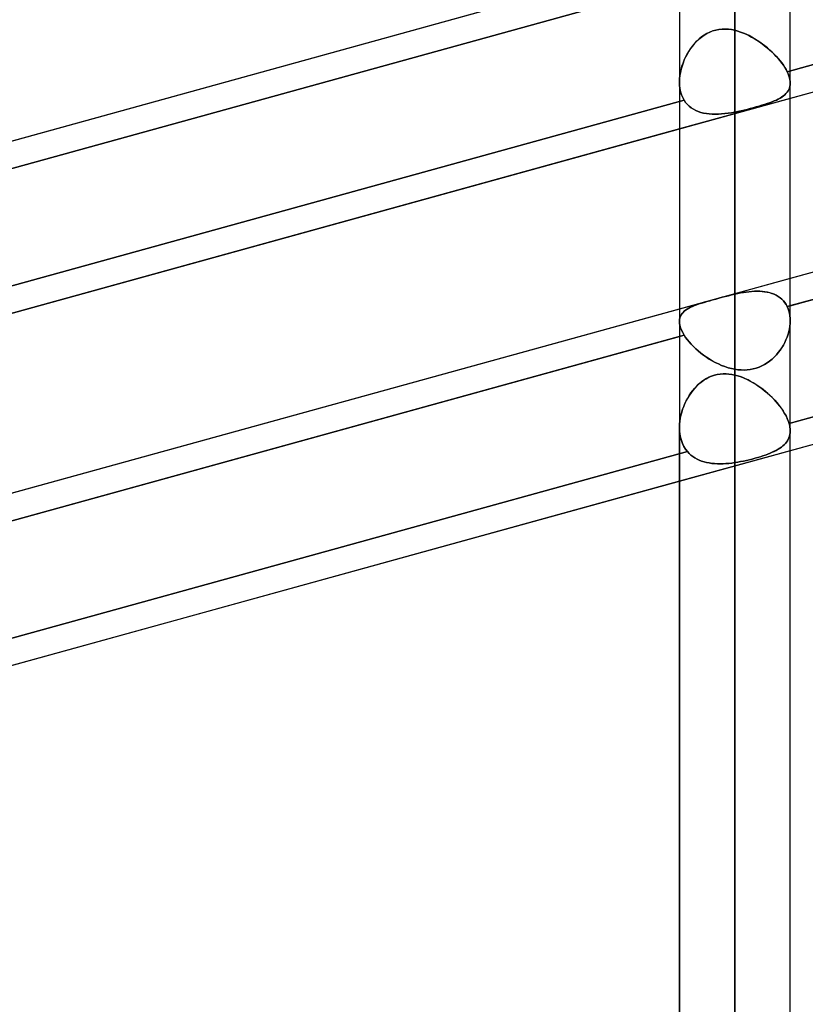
# Model space of a CAD drawing. Header units: millimetres. Extents: x -132 to 52, y -156 to 156.
# Tile 29 of 79: x -57 to -50, y -41 to -32. Entities that reach past the tile are written whole.
import ezdxf

# ---------------------------------------------------------------- set-up
doc = ezdxf.new("R2010")
doc.units = ezdxf.units.MM
doc.layers.add('MAIN-1', color=7, linetype='Continuous')

msp = doc.modelspace()

# ---------------------------------------------------------------- linework, layer by layer
at = {"layer": 'MAIN-1'}
for p, q in [((-50.45, 0), (-50.45, -71.8803)), ((-50.45, 0), (-50.45, -72.5465)), ((-50.95, 0), (-50.95, -72.1045)), ((-50.95, 0), (-50.95, -72.1045)), ((-50.45, -72.5465), (-50.45, 0)), ((-50.45, -71.8803), (-50.45, 0)), ((-49.95, -72.1188), (-49.95, 0)), ((-49.95, -72.1188), (-49.95, 0)), ((-24.6503, -26.1434), (-62.7012, -36.6536)), ((-25.3988, -27.976), (-63.4497, -38.4861)), ((-24.6503, -29.3254), (-62.7012, -39.8356)), ((-38.1064, -29.6124), (-49.9768, -32.8912)), ((-49.9768, -32.8912), (-38.1064, -29.6124)), ((-38.15, -29.8722), (-49.95, -33.1315)), ((-38.15, -31.498), (-49.95, -34.7573)), ((-38.1064, -31.7337), (-49.9768, -35.0125)), ((-49.95, -35.0051), (-38.15, -31.7458)), ((-50.7695, -31.8017), (-63.2994, -35.2626)), ((-50.95, -31.8516), (-62.75, -35.1109)), ((-50.8772, -32.0792), (-62.7614, -35.3618)), ((-62.75, -35.3587), (-50.95, -32.0993)), ((-50.7272, -32.56), (-50.7024, -32.5452)), ((-50.7014, -32.5446), (-50.7261, -32.5593)), ((-50.7024, -32.5452), (-50.6767, -32.5325)), ((-50.6757, -32.532), (-50.7014, -32.5446)), ((-50.6767, -32.5325), (-50.65, -32.522)), ((-50.6491, -32.5217), (-50.6757, -32.532)), ((-50.65, -32.522), (-50.6223, -32.5139)), ((-50.6215, -32.5137), (-50.6491, -32.5217)), ((-50.6223, -32.5139), (-50.5938, -32.5084)), ((-50.5931, -32.5083), (-50.6215, -32.5137)), ((-50.5938, -32.5084), (-50.5652, -32.5053)), ((-50.5646, -32.5053), (-50.5931, -32.5083)), ((-50.5652, -32.5053), (-50.5364, -32.5048)), ((-50.536, -32.5048), (-50.5646, -32.5053)), ((-50.5364, -32.5048), (-50.5076, -32.5065)), ((-50.5073, -32.5065), (-50.536, -32.5048)), ((-50.5076, -32.5065), (-50.4787, -32.5104)), ((-50.4787, -32.5104), (-50.5073, -32.5065)), ((-50.45, -32.5163), (-50.4787, -32.5104)), ((-50.4787, -32.5104), (-50.45, -32.5163)), ((-50.45, -34.8996), (-50.45, -32.5163)), ((-50.45, -32.5163), (-50.45, -34.8996)), ((-50.45, -32.5163), (-50.424, -32.5233)), ((-50.4242, -32.5233), (-50.45, -32.5163)), ((-50.3984, -32.5316), (-50.4242, -32.5233)), ((-50.424, -32.5233), (-50.3983, -32.5317)), ((-50.3728, -32.5414), (-50.3984, -32.5316)), ((-50.3983, -32.5317), (-50.3728, -32.5414)), ((-50.3728, -32.5414), (-50.3478, -32.5522)), ((-50.3473, -32.5524), (-50.3728, -32.5414)), ((-50.8332, -32.6598), (-50.8146, -32.6372)), ((-50.8133, -32.6358), (-50.8319, -32.6582)), ((-50.8146, -32.6372), (-50.7946, -32.6157)), ((-50.7934, -32.6145), (-50.8133, -32.6358)), ((-50.7946, -32.6157), (-50.7734, -32.5955)), ((-50.7723, -32.5946), (-50.7934, -32.6145)), ((-50.7734, -32.5955), (-50.7509, -32.5769)), ((-50.7498, -32.5761), (-50.7723, -32.5946)), ((-50.7509, -32.5769), (-50.7272, -32.56)), ((-50.7261, -32.5593), (-50.7498, -32.5761)), ((-50.3478, -32.5522), (-50.3231, -32.564)), ((-50.3219, -32.5646), (-50.3473, -32.5524)), ((-50.3231, -32.564), (-50.2987, -32.5769)), ((-50.2969, -32.5779), (-50.3219, -32.5646)), ((-50.2987, -32.5769), (-50.2745, -32.5908)), ((-50.2721, -32.5923), (-50.2969, -32.5779)), ((-50.2745, -32.5908), (-50.2506, -32.6057)), ((-50.2478, -32.6075), (-50.2721, -32.5923)), ((-50.2506, -32.6057), (-50.2269, -32.6214)), ((-50.2239, -32.6236), (-50.2478, -32.6075)), ((-50.2269, -32.6214), (-50.2037, -32.638)), ((-50.2005, -32.6404), (-50.2239, -32.6236)), ((-50.2037, -32.638), (-50.1809, -32.6554)), ((-50.8811, -32.7329), (-50.8664, -32.7078)), ((-50.8651, -32.7058), (-50.8801, -32.7311)), ((-50.8664, -32.7078), (-50.8505, -32.6834)), ((-50.8491, -32.6814), (-50.8651, -32.7058)), ((-50.8505, -32.6834), (-50.8332, -32.6598)), ((-50.8319, -32.6582), (-50.8491, -32.6814)), ((-50.1778, -32.6578), (-50.2005, -32.6404)), ((-50.1809, -32.6554), (-50.1586, -32.6735)), ((-50.1557, -32.6759), (-50.1778, -32.6578)), ((-50.1586, -32.6735), (-50.1369, -32.6922)), ((-50.1343, -32.6945), (-50.1557, -32.6759)), ((-50.1369, -32.6922), (-50.1159, -32.7114)), ((-50.1137, -32.7135), (-50.1343, -32.6945)), ((-50.1159, -32.7114), (-50.0959, -32.7309)), ((-50.094, -32.7329), (-50.1137, -32.7135)), ((-50.927, -32.8408), (-50.9176, -32.813)), ((-50.9172, -32.8119), (-50.9267, -32.84)), ((-50.9176, -32.813), (-50.9067, -32.7856)), ((-50.9062, -32.7843), (-50.9172, -32.8119)), ((-50.9067, -32.7856), (-50.8945, -32.7589)), ((-50.8938, -32.7573), (-50.9062, -32.7843)), ((-50.8945, -32.7589), (-50.8811, -32.7329)), ((-50.8801, -32.7311), (-50.8938, -32.7573)), ((-50.0959, -32.7309), (-50.0768, -32.7508)), ((-50.0752, -32.7525), (-50.094, -32.7329)), ((-50.0768, -32.7508), (-50.0588, -32.7708)), ((-50.0575, -32.7723), (-50.0752, -32.7525)), ((-50.0588, -32.7708), (-50.0418, -32.7911)), ((-50.0408, -32.7923), (-50.0575, -32.7723)), ((-50.0418, -32.7911), (-50.026, -32.8114)), ((-50.0253, -32.8124), (-50.0408, -32.7923)), ((-50.026, -32.8114), (-50.0115, -32.8318)), ((-50.0111, -32.8324), (-50.0253, -32.8124)), ((-38.0718, -32.7849), (-49.9597, -36.0684)), ((-49.9597, -36.0684), (-38.0718, -32.7849)), ((-50.9412, -32.897), (-50.9459, -32.9254)), ((-50.9459, -32.9257), (-50.9413, -32.8973)), ((-50.9413, -32.8973), (-50.9349, -32.8689)), ((-50.9348, -32.8685), (-50.9412, -32.897)), ((-50.9349, -32.8689), (-50.927, -32.8408)), ((-50.9267, -32.84), (-50.9348, -32.8685)), ((-50.0115, -32.8318), (-49.9984, -32.8519)), ((-49.9981, -32.8523), (-50.0111, -32.8324)), ((-49.9984, -32.8519), (-49.9869, -32.8717)), ((-49.9867, -32.8719), (-49.9981, -32.8523)), ((-49.9869, -32.8717), (-49.9768, -32.8912)), ((-49.9768, -32.8912), (-49.9867, -32.8719)), ((-49.9686, -32.9094), (-49.9768, -32.8912)), ((-49.9768, -32.8912), (-49.9686, -32.9094)), ((-50.9489, -32.9537), (-50.95, -32.9815)), ((-50.95, -32.9815), (-50.9489, -32.9538)), ((-50.95, -32.9815), (-50.949, -33.0123)), ((-50.949, -33.0122), (-50.95, -32.9815)), ((-50.95, -32.9846), (-50.95, -35.1462)), ((-50.95, -32.9846), (-50.95, -35.1462)), ((-50.9459, -32.9254), (-50.9489, -32.9537)), ((-50.9489, -32.9538), (-50.9459, -32.9257)), ((-49.9619, -32.9272), (-49.9686, -32.9094)), ((-49.9686, -32.9094), (-49.9619, -32.9273)), ((-49.9566, -32.9446), (-49.9619, -32.9272)), ((-49.9619, -32.9273), (-49.9566, -32.9447)), ((-49.9529, -32.9614), (-49.9566, -32.9446)), ((-49.9566, -32.9447), (-49.9529, -32.9614)), ((-49.9507, -32.9776), (-49.9529, -32.9614)), ((-49.9529, -32.9614), (-49.9507, -32.9776)), ((-49.9508, -33.0086), (-49.95, -32.9931)), ((-49.95, -32.9931), (-49.9508, -33.0086)), ((-49.95, -32.9931), (-49.9507, -32.9776)), ((-49.9507, -32.9776), (-49.95, -32.9931)), ((-49.95, -35.1385), (-49.95, -32.9928)), ((-49.95, -35.1385), (-49.95, -32.9928)), ((-50.9456, -33.0422), (-50.949, -33.0122)), ((-50.949, -33.0123), (-50.9456, -33.0423)), ((-50.9398, -33.071), (-50.9456, -33.0422)), ((-50.9456, -33.0423), (-50.9398, -33.071)), ((-50.9398, -33.071), (-50.9314, -33.0984)), ((-50.9314, -33.0984), (-50.9398, -33.071)), ((-49.9879, -33.0874), (-49.9781, -33.0759)), ((-49.9781, -33.0759), (-49.9879, -33.0874)), ((-49.9781, -33.0759), (-49.9696, -33.0638)), ((-49.9697, -33.0638), (-49.9781, -33.0759)), ((-49.9627, -33.051), (-49.9697, -33.0638)), ((-49.9696, -33.0638), (-49.9627, -33.051)), ((-49.9627, -33.051), (-49.9572, -33.0375)), ((-49.9572, -33.0376), (-49.9627, -33.051)), ((-49.9572, -33.0375), (-49.9532, -33.0234)), ((-49.9532, -33.0235), (-49.9572, -33.0376)), ((-49.9532, -33.0234), (-49.9508, -33.0086)), ((-49.9508, -33.0086), (-49.9532, -33.0235)), ((-38.15, -33.0542), (-49.95, -36.3135)), ((-50.9074, -33.1482), (-62.7774, -36.4269)), ((-62.7774, -36.4269), (-50.9074, -33.1482)), ((-49.95, -33.1315), (-50.95, -33.4077)), ((-50.9314, -33.0984), (-50.9207, -33.1241)), ((-50.9207, -33.1242), (-50.9314, -33.0984)), ((-50.9207, -33.1241), (-50.9074, -33.1482)), ((-50.9074, -33.1482), (-50.9207, -33.1242)), ((-50.9074, -33.1482), (-50.8938, -33.1678)), ((-50.8939, -33.1677), (-50.9074, -33.1482)), ((-50.8786, -33.1856), (-50.8939, -33.1677)), ((-50.8938, -33.1678), (-50.8786, -33.1857)), ((-50.158, -33.1786), (-50.1355, -33.1707)), ((-50.1354, -33.1706), (-50.1577, -33.1785)), ((-50.1355, -33.1707), (-50.1141, -33.1626)), ((-50.114, -33.1626), (-50.1354, -33.1706)), ((-50.1141, -33.1626), (-50.094, -33.1544)), ((-50.0939, -33.1543), (-50.114, -33.1626)), ((-50.094, -33.1544), (-50.075, -33.1459)), ((-50.0749, -33.1459), (-50.0939, -33.1543)), ((-50.075, -33.1459), (-50.0573, -33.1372)), ((-50.0572, -33.1371), (-50.0749, -33.1459)), ((-50.0573, -33.1372), (-50.0408, -33.1281)), ((-50.0407, -33.1281), (-50.0572, -33.1371)), ((-50.0408, -33.1281), (-50.0256, -33.1187)), ((-50.0255, -33.1186), (-50.0407, -33.1281)), ((-50.0256, -33.1187), (-50.0117, -33.1087)), ((-50.0117, -33.1087), (-50.0255, -33.1186)), ((-50.0117, -33.1087), (-49.9991, -33.0983)), ((-49.9991, -33.0983), (-50.0117, -33.1087)), ((-49.9991, -33.0983), (-49.9879, -33.0874)), ((-49.9879, -33.0874), (-49.9991, -33.0983)), ((-50.8618, -33.2018), (-50.8786, -33.1856)), ((-50.8786, -33.1857), (-50.8618, -33.2019)), ((-50.8435, -33.2163), (-50.8618, -33.2018)), ((-50.8618, -33.2019), (-50.8434, -33.2164)), ((-50.8237, -33.2291), (-50.8435, -33.2163)), ((-50.8434, -33.2164), (-50.8236, -33.2292)), ((-50.8026, -33.2403), (-50.8237, -33.2291)), ((-50.8236, -33.2292), (-50.8024, -33.2403)), ((-50.7801, -33.2497), (-50.8026, -33.2403)), ((-50.8024, -33.2403), (-50.78, -33.2498)), ((-50.7566, -33.2575), (-50.7801, -33.2497)), ((-50.78, -33.2498), (-50.7565, -33.2576)), ((-50.7322, -33.2638), (-50.7566, -33.2575)), ((-50.7565, -33.2576), (-50.732, -33.2638)), ((-50.5102, -33.265), (-50.4803, -33.2604)), ((-50.4803, -33.2604), (-50.5102, -33.265)), ((-50.4803, -33.2604), (-50.45, -33.255)), ((-50.45, -33.255), (-50.4803, -33.2604)), ((-50.45, -33.255), (-50.4221, -33.2495)), ((-50.4221, -33.2495), (-50.45, -33.255)), ((-50.45, -33.255), (-50.45, -35.578)), ((-50.45, -35.578), (-50.45, -33.255)), ((-50.3941, -33.2435), (-50.4221, -33.2495)), ((-50.4221, -33.2495), (-50.3942, -33.2436)), ((-50.3942, -33.2436), (-50.3664, -33.2372)), ((-50.366, -33.2371), (-50.3941, -33.2435)), ((-50.3664, -33.2372), (-50.3386, -33.2305)), ((-50.3381, -33.2304), (-50.366, -33.2371)), ((-50.3386, -33.2305), (-50.3111, -33.2235)), ((-50.3105, -33.2234), (-50.3381, -33.2304)), ((-50.3111, -33.2235), (-50.2837, -33.2163)), ((-50.2832, -33.2161), (-50.3105, -33.2234)), ((-50.2837, -33.2163), (-50.2569, -33.2089)), ((-50.2564, -33.2088), (-50.2832, -33.2161)), ((-50.2569, -33.2089), (-50.2309, -33.2015)), ((-50.2304, -33.2013), (-50.2564, -33.2088)), ((-50.2309, -33.2015), (-50.2057, -33.194)), ((-50.2053, -33.1938), (-50.2304, -33.2013)), ((-50.2057, -33.194), (-50.1814, -33.1863)), ((-50.1811, -33.1862), (-50.2053, -33.1938)), ((-50.1814, -33.1863), (-50.158, -33.1786)), ((-50.1577, -33.1785), (-50.1811, -33.1862)), ((-50.7068, -33.2684), (-50.7322, -33.2638)), ((-50.732, -33.2638), (-50.7067, -33.2685)), ((-50.6806, -33.2717), (-50.7068, -33.2684)), ((-50.7067, -33.2685), (-50.6805, -33.2717)), ((-50.6537, -33.2735), (-50.6806, -33.2717)), ((-50.6805, -33.2717), (-50.6536, -33.2735)), ((-50.6261, -33.2741), (-50.6537, -33.2735)), ((-50.6536, -33.2735), (-50.626, -33.2741)), ((-50.5979, -33.2734), (-50.6261, -33.2741)), ((-50.626, -33.2741), (-50.5978, -33.2734)), ((-50.5691, -33.2716), (-50.5979, -33.2734)), ((-50.5978, -33.2734), (-50.569, -33.2716)), ((-50.5399, -33.2688), (-50.5691, -33.2716)), ((-50.569, -33.2716), (-50.5399, -33.2688)), ((-50.5399, -33.2688), (-50.5102, -33.265)), ((-50.5102, -33.265), (-50.5399, -33.2688)), ((-50.95, -33.4077), (-62.5, -36.598)), ((-49.95, -34.7573), (-50.95, -35.0336)), ((-50.6767, -34.9588), (-50.65, -34.9513)), ((-50.6491, -34.951), (-50.6757, -34.9585)), ((-50.65, -34.9513), (-50.6223, -34.9436)), ((-50.6215, -34.9434), (-50.6491, -34.951)), ((-50.6223, -34.9436), (-50.5938, -34.9358)), ((-50.5931, -34.9356), (-50.6215, -34.9434)), ((-50.5938, -34.9358), (-50.5652, -34.9281)), ((-50.5646, -34.928), (-50.5931, -34.9356)), ((-50.5652, -34.9281), (-50.5364, -34.9206)), ((-50.536, -34.9205), (-50.5646, -34.928)), ((-50.5364, -34.9206), (-50.5076, -34.9132)), ((-50.5073, -34.9132), (-50.536, -34.9205)), ((-50.5076, -34.9132), (-50.4787, -34.9062)), ((-50.4786, -34.9062), (-50.5073, -34.9132)), ((-50.4787, -34.9062), (-50.45, -34.8996)), ((-50.45, -34.8996), (-50.4786, -34.9062)), ((-50.4242, -34.894), (-50.45, -34.8996)), ((-50.45, -34.8996), (-50.424, -34.894)), ((-50.3984, -34.8889), (-50.4242, -34.894)), ((-50.424, -34.894), (-50.3983, -34.8889)), ((-50.3728, -34.8844), (-50.3984, -34.8889)), ((-50.3983, -34.8889), (-50.3728, -34.8844)), ((-50.3473, -34.8805), (-50.3728, -34.8844)), ((-50.3728, -34.8844), (-50.3478, -34.8806)), ((-50.3478, -34.8806), (-50.3231, -34.8774)), ((-50.3219, -34.8773), (-50.3473, -34.8805)), ((-50.3231, -34.8774), (-50.2987, -34.8751)), ((-50.2969, -34.8749), (-50.3219, -34.8773)), ((-50.2987, -34.8751), (-50.2745, -34.8735)), ((-50.2721, -34.8734), (-50.2969, -34.8749)), ((-50.2745, -34.8735), (-50.2506, -34.8729)), ((-50.2478, -34.8729), (-50.2721, -34.8734)), ((-50.2506, -34.8729), (-50.2269, -34.8733)), ((-50.2239, -34.8734), (-50.2478, -34.8729)), ((-50.2269, -34.8733), (-50.2037, -34.8747)), ((-50.2005, -34.875), (-50.2239, -34.8734)), ((-50.2037, -34.8747), (-50.1809, -34.8772)), ((-50.1778, -34.8777), (-50.2005, -34.875)), ((-50.1809, -34.8772), (-50.1586, -34.881)), ((-50.1557, -34.8816), (-50.1778, -34.8777)), ((-50.1586, -34.881), (-50.1369, -34.886)), ((-50.1343, -34.8867), (-50.1557, -34.8816)), ((-50.1369, -34.886), (-50.1159, -34.8924)), ((-50.1137, -34.8932), (-50.1343, -34.8867)), ((-50.1159, -34.8924), (-50.0959, -34.9002)), ((-50.094, -34.901), (-50.1137, -34.8932)), ((-50.0959, -34.9002), (-50.0768, -34.9093)), ((-50.0752, -34.9101), (-50.094, -34.901)), ((-50.0768, -34.9093), (-50.0588, -34.9198)), ((-50.0575, -34.9207), (-50.0752, -34.9101)), ((-50.0588, -34.9198), (-50.0418, -34.9318)), ((-50.0408, -34.9326), (-50.0575, -34.9207)), ((-50.0418, -34.9318), (-50.026, -34.9452)), ((-50.0253, -34.9459), (-50.0408, -34.9326)), ((-50.026, -34.9452), (-50.0115, -34.9601)), ((-50.0111, -34.9606), (-50.0253, -34.9459)), ((-50.95, -35.0336), (-62.5, -38.2238)), ((-50.8945, -35.044), (-50.8811, -35.0348)), ((-50.8801, -35.0342), (-50.8938, -35.0434)), ((-50.8811, -35.0348), (-50.8664, -35.0262)), ((-50.8651, -35.0255), (-50.8801, -35.0342)), ((-50.8664, -35.0262), (-50.8505, -35.018)), ((-50.8491, -35.0174), (-50.8651, -35.0255)), ((-50.8505, -35.018), (-50.8332, -35.0102)), ((-50.8319, -35.0096), (-50.8491, -35.0174)), ((-50.8332, -35.0102), (-50.8146, -35.0026)), ((-50.8133, -35.0021), (-50.8319, -35.0096)), ((-50.8146, -35.0026), (-50.7946, -34.9952)), ((-50.7934, -34.9948), (-50.8133, -35.0021)), ((-50.7946, -34.9952), (-50.7734, -34.9879)), ((-50.7723, -34.9875), (-50.7934, -34.9948)), ((-50.7734, -34.9879), (-50.7509, -34.9807)), ((-50.7498, -34.9804), (-50.7723, -34.9875)), ((-50.7509, -34.9807), (-50.7272, -34.9734)), ((-50.7261, -34.9731), (-50.7498, -34.9804)), ((-50.7272, -34.9734), (-50.7024, -34.9661)), ((-50.7014, -34.9658), (-50.7261, -34.9731)), ((-50.7024, -34.9661), (-50.6767, -34.9588)), ((-50.6757, -34.9585), (-50.7014, -34.9658)), ((-50.0115, -34.9601), (-49.9984, -34.9763)), ((-49.9981, -34.9767), (-50.0111, -34.9606)), ((-49.9984, -34.9763), (-49.9869, -34.9938)), ((-49.9867, -34.994), (-49.9981, -34.9767)), ((-49.9869, -34.9938), (-49.9768, -35.0125)), ((-49.9768, -35.0125), (-49.9867, -34.994)), ((-49.9768, -35.0125), (-49.95, -35.0051)), ((-49.9768, -35.0125), (-49.9686, -35.0314)), ((-49.9686, -35.0314), (-49.9768, -35.0125)), ((-49.9686, -35.0314), (-49.9619, -35.0514)), ((-49.9619, -35.0514), (-49.9686, -35.0314)), ((-50.9489, -35.1288), (-50.95, -35.1444)), ((-50.95, -35.1444), (-50.9489, -35.1289)), ((-50.9459, -35.1142), (-50.9489, -35.1288)), ((-50.9489, -35.1289), (-50.9459, -35.1143)), ((-50.9412, -35.1004), (-50.9459, -35.1142)), ((-50.9459, -35.1143), (-50.9413, -35.1005)), ((-50.9413, -35.1005), (-50.9349, -35.0876)), ((-50.9348, -35.0874), (-50.9412, -35.1004)), ((-50.9349, -35.0876), (-50.927, -35.0755)), ((-50.9267, -35.0752), (-50.9348, -35.0874)), ((-50.927, -35.0755), (-50.9176, -35.0643)), ((-50.9172, -35.0638), (-50.9267, -35.0752)), ((-50.9176, -35.0643), (-50.9067, -35.0538)), ((-50.9061, -35.0533), (-50.9172, -35.0638)), ((-50.9067, -35.0538), (-50.8945, -35.044)), ((-50.8938, -35.0434), (-50.9061, -35.0533)), ((-49.9619, -35.0514), (-49.9566, -35.0723)), ((-49.9566, -35.0723), (-49.9619, -35.0514)), ((-49.9566, -35.0723), (-49.9529, -35.094)), ((-49.9529, -35.0939), (-49.9566, -35.0723)), ((-49.9507, -35.1162), (-49.9529, -35.0939)), ((-49.9529, -35.094), (-49.9507, -35.1162)), ((-49.9507, -35.1162), (-49.95, -35.139)), ((-49.95, -35.139), (-49.9507, -35.1162)), ((-50.949, -35.1628), (-50.95, -35.1444)), ((-50.95, -35.1444), (-50.949, -35.1629)), ((-50.9456, -35.1824), (-50.949, -35.1628)), ((-50.949, -35.1629), (-50.9456, -35.1825)), ((-50.9398, -35.2031), (-50.9456, -35.1824)), ((-50.9456, -35.1825), (-50.9398, -35.2031)), ((-50.9314, -35.2245), (-50.9398, -35.2031)), ((-50.9398, -35.2031), (-50.9314, -35.2245)), ((-49.9627, -35.2373), (-49.9572, -35.2124)), ((-49.9572, -35.2125), (-49.9627, -35.2374)), ((-49.9572, -35.2124), (-49.9532, -35.1876)), ((-49.9532, -35.1877), (-49.9572, -35.2125)), ((-49.9508, -35.1631), (-49.9532, -35.1877)), ((-49.9532, -35.1876), (-49.9508, -35.1631)), ((-49.95, -35.139), (-49.9508, -35.1631)), ((-49.9508, -35.1631), (-49.95, -35.139)), ((-50.9074, -35.2696), (-62.7774, -38.5482)), ((-62.5, -38.4716), (-50.95, -35.2813)), ((-50.95, -35.2813), (-50.9074, -35.2696)), ((-50.9207, -35.2467), (-50.9314, -35.2245)), ((-50.9314, -35.2245), (-50.9207, -35.2467)), ((-50.9074, -35.2696), (-50.9207, -35.2467)), ((-50.9207, -35.2467), (-50.9074, -35.2696)), ((-50.8939, -35.29), (-50.9074, -35.2696)), ((-50.9074, -35.2696), (-50.8938, -35.29)), ((-50.8786, -35.3106), (-50.8939, -35.29)), ((-50.8938, -35.29), (-50.8786, -35.3106)), ((-49.9781, -35.2871), (-49.9879, -35.3116)), ((-49.9879, -35.3116), (-49.9781, -35.2871)), ((-49.9781, -35.2871), (-49.9696, -35.2622)), ((-49.9697, -35.2623), (-49.9781, -35.2871)), ((-49.9627, -35.2374), (-49.9697, -35.2623)), ((-49.9696, -35.2622), (-49.9627, -35.2373)), ((-50.8618, -35.3313), (-50.8786, -35.3106)), ((-50.8786, -35.3106), (-50.8618, -35.3313)), ((-50.8435, -35.3519), (-50.8618, -35.3313)), ((-50.8618, -35.3313), (-50.8434, -35.3519)), ((-50.8237, -35.3723), (-50.8435, -35.3519)), ((-50.8434, -35.3519), (-50.8236, -35.3724)), ((-50.8026, -35.3925), (-50.8237, -35.3723)), ((-50.8236, -35.3724), (-50.8024, -35.3927)), ((-50.7801, -35.4124), (-50.8026, -35.3925)), ((-50.8024, -35.3927), (-50.78, -35.4125)), ((-50.0408, -35.4055), (-50.0256, -35.3829)), ((-50.0255, -35.3828), (-50.0407, -35.4054)), ((-50.0256, -35.3829), (-50.0117, -35.3597)), ((-50.0117, -35.3596), (-50.0255, -35.3828)), ((-49.9991, -35.3358), (-50.0117, -35.3596)), ((-50.0117, -35.3597), (-49.9991, -35.3359)), ((-49.9879, -35.3116), (-49.9991, -35.3358)), ((-49.9991, -35.3359), (-49.9879, -35.3116)), ((-50.7566, -35.4317), (-50.7801, -35.4124)), ((-50.78, -35.4125), (-50.7565, -35.4318)), ((-50.7322, -35.4503), (-50.7566, -35.4317)), ((-50.7565, -35.4318), (-50.732, -35.4504)), ((-50.7068, -35.4682), (-50.7322, -35.4503)), ((-50.732, -35.4504), (-50.7067, -35.4683)), ((-50.6806, -35.4852), (-50.7068, -35.4682)), ((-50.7067, -35.4683), (-50.6805, -35.4853)), ((-50.6537, -35.5013), (-50.6806, -35.4852)), ((-50.6805, -35.4853), (-50.6536, -35.5013)), ((-50.1141, -35.487), (-50.094, -35.4682)), ((-50.0939, -35.4681), (-50.114, -35.4869)), ((-50.094, -35.4682), (-50.075, -35.4482)), ((-50.0749, -35.4482), (-50.0939, -35.4681)), ((-50.075, -35.4482), (-50.0573, -35.4273)), ((-50.0572, -35.4272), (-50.0749, -35.4482)), ((-50.0573, -35.4273), (-50.0408, -35.4055)), ((-50.0407, -35.4054), (-50.0572, -35.4272)), ((-50.6261, -35.5163), (-50.6537, -35.5013)), ((-50.6536, -35.5013), (-50.626, -35.5164)), ((-50.5979, -35.5302), (-50.6261, -35.5163)), ((-50.626, -35.5164), (-50.5978, -35.5302)), ((-50.5691, -35.5428), (-50.5979, -35.5302)), ((-50.5978, -35.5302), (-50.569, -35.5428)), ((-50.5399, -35.554), (-50.5691, -35.5428)), ((-50.569, -35.5428), (-50.5399, -35.554)), ((-50.5102, -35.5637), (-50.5399, -35.554)), ((-50.5399, -35.554), (-50.5102, -35.5637)), ((-50.4803, -35.5717), (-50.5102, -35.5637)), ((-50.5102, -35.5637), (-50.4803, -35.5717)), ((-50.45, -35.578), (-50.4803, -35.5717)), ((-50.4803, -35.5717), (-50.45, -35.578)), ((-50.2837, -35.5752), (-50.2569, -35.568)), ((-50.2564, -35.5678), (-50.2832, -35.5751)), ((-50.2569, -35.568), (-50.2309, -35.5589)), ((-50.2304, -35.5587), (-50.2564, -35.5678)), ((-50.2309, -35.5589), (-50.2057, -35.5479)), ((-50.2053, -35.5477), (-50.2304, -35.5587)), ((-50.2057, -35.5479), (-50.1814, -35.5351)), ((-50.1811, -35.5349), (-50.2053, -35.5477)), ((-50.1814, -35.5351), (-50.158, -35.5206)), ((-50.1578, -35.5205), (-50.1811, -35.5349)), ((-50.158, -35.5206), (-50.1355, -35.5045)), ((-50.1354, -35.5044), (-50.1578, -35.5205)), ((-50.1355, -35.5045), (-50.1141, -35.487)), ((-50.114, -35.4869), (-50.1354, -35.5044)), ((-50.731, -35.6771), (-50.7081, -35.6629)), ((-50.7071, -35.6623), (-50.73, -35.6764)), ((-50.7081, -35.6629), (-50.6845, -35.6506)), ((-50.6835, -35.6501), (-50.7071, -35.6623)), ((-50.6845, -35.6506), (-50.66, -35.6402)), ((-50.6591, -35.6398), (-50.6835, -35.6501)), ((-50.66, -35.6402), (-50.6348, -35.6318)), ((-50.6339, -35.6315), (-50.6591, -35.6398)), ((-50.6348, -35.6318), (-50.6087, -35.6255)), ((-50.6079, -35.6253), (-50.6339, -35.6315)), ((-50.6087, -35.6255), (-50.5824, -35.6214)), ((-50.5816, -35.6213), (-50.6079, -35.6253)), ((-50.5824, -35.6214), (-50.5559, -35.6194)), ((-50.5553, -35.6193), (-50.5816, -35.6213)), ((-50.5559, -35.6194), (-50.5294, -35.6194)), ((-50.5289, -35.6194), (-50.5553, -35.6193)), ((-50.5294, -35.6194), (-50.5029, -35.6214)), ((-50.5026, -35.6214), (-50.5289, -35.6194)), ((-50.5029, -35.6214), (-50.4764, -35.6251)), ((-50.4763, -35.6252), (-50.5026, -35.6214)), ((-50.4764, -35.6251), (-50.45, -35.6306)), ((-50.45, -35.6306), (-50.4763, -35.6252)), ((-50.4221, -35.5821), (-50.45, -35.578)), ((-50.45, -35.578), (-50.4221, -35.5821)), ((-50.45, -35.6306), (-50.45, -47.7)), ((-50.45, -35.6306), (-50.4215, -35.6383)), ((-50.426, -35.637), (-50.45, -35.6306)), ((-50.402, -35.6447), (-50.426, -35.637)), ((-50.3941, -35.5844), (-50.4221, -35.5821)), ((-50.4221, -35.5821), (-50.3942, -35.5844)), ((-50.4215, -35.6383), (-50.3932, -35.6478)), ((-50.378, -35.6536), (-50.402, -35.6447)), ((-50.3942, -35.5844), (-50.3664, -35.585)), ((-50.366, -35.585), (-50.3941, -35.5844)), ((-50.3932, -35.6478), (-50.3654, -35.6588)), ((-50.3542, -35.6637), (-50.378, -35.6536)), ((-50.3664, -35.585), (-50.3386, -35.5837)), ((-50.3381, -35.5837), (-50.366, -35.585)), ((-50.3654, -35.6588), (-50.338, -35.6712)), ((-50.3386, -35.5837), (-50.3111, -35.5805)), ((-50.3105, -35.5804), (-50.3381, -35.5837)), ((-50.3111, -35.5805), (-50.2837, -35.5752)), ((-50.2832, -35.5751), (-50.3105, -35.5804)), ((-50.8299, -35.7702), (-50.8124, -35.7492)), ((-50.8112, -35.7479), (-50.8287, -35.7687)), ((-50.8124, -35.7492), (-50.7937, -35.7292)), ((-50.7926, -35.7281), (-50.8112, -35.7479)), ((-50.7937, -35.7292), (-50.7739, -35.7104)), ((-50.7728, -35.7095), (-50.7926, -35.7281)), ((-50.7739, -35.7104), (-50.753, -35.693)), ((-50.7519, -35.6922), (-50.7728, -35.7095)), ((-50.753, -35.693), (-50.731, -35.6771)), ((-50.73, -35.6764), (-50.7519, -35.6922)), ((-50.3305, -35.6748), (-50.3542, -35.6637)), ((-50.338, -35.6712), (-50.3111, -35.6848)), ((-50.3071, -35.687), (-50.3305, -35.6748)), ((-50.3111, -35.6848), (-50.2845, -35.6998)), ((-50.2838, -35.7002), (-50.3071, -35.687)), ((-50.2845, -35.6998), (-50.2581, -35.716)), ((-50.2609, -35.7143), (-50.2838, -35.7002)), ((-50.2383, -35.7292), (-50.2609, -35.7143)), ((-50.2581, -35.716), (-50.2321, -35.7334)), ((-50.2161, -35.7448), (-50.2383, -35.7292)), ((-50.2321, -35.7334), (-50.2066, -35.7519)), ((-50.1944, -35.7612), (-50.2161, -35.7448)), ((-50.2066, -35.7519), (-50.1816, -35.7714)), ((-50.8886, -35.8623), (-50.8756, -35.8381)), ((-50.8747, -35.8365), (-50.888, -35.8609)), ((-50.8756, -35.8381), (-50.8615, -35.8147)), ((-50.8604, -35.8129), (-50.8747, -35.8365)), ((-50.8615, -35.8147), (-50.8463, -35.7921)), ((-50.845, -35.7903), (-50.8604, -35.8129)), ((-50.8463, -35.7921), (-50.8299, -35.7702)), ((-50.8287, -35.7687), (-50.845, -35.7903)), ((-50.1733, -35.7782), (-50.1944, -35.7612)), ((-50.1816, -35.7714), (-50.1572, -35.7919)), ((-50.1527, -35.7958), (-50.1733, -35.7782)), ((-50.1572, -35.7919), (-50.1335, -35.8132)), ((-50.1327, -35.8139), (-50.1527, -35.7958)), ((-50.1335, -35.8132), (-50.1107, -35.8353)), ((-50.1134, -35.8326), (-50.1327, -35.8139)), ((-50.0949, -35.8516), (-50.1134, -35.8326)), ((-50.1107, -35.8353), (-50.089, -35.8579)), ((-50.9211, -35.939), (-50.9115, -35.9129)), ((-50.9111, -35.912), (-50.9209, -35.9384)), ((-50.9115, -35.9129), (-50.9006, -35.8872)), ((-50.9001, -35.8861), (-50.9111, -35.912)), ((-50.9006, -35.8872), (-50.8886, -35.8623)), ((-50.888, -35.8609), (-50.9001, -35.8861)), ((-50.0772, -35.871), (-50.0949, -35.8516)), ((-50.089, -35.8579), (-50.0684, -35.881)), ((-50.0604, -35.8906), (-50.0772, -35.871)), ((-50.0684, -35.881), (-50.0492, -35.9044)), ((-50.0445, -35.9104), (-50.0604, -35.8906)), ((-50.0492, -35.9044), (-50.0313, -35.9282)), ((-50.0297, -35.9305), (-50.0445, -35.9104)), ((-50.0313, -35.9282), (-50.0149, -35.9521)), ((-50.9422, -36.02), (-50.9365, -35.9927)), ((-50.9365, -35.9925), (-50.9421, -36.0198)), ((-50.9294, -35.9653), (-50.9365, -35.9925)), ((-50.9365, -35.9927), (-50.9295, -35.9657)), ((-50.9295, -35.9657), (-50.9211, -35.939)), ((-50.9209, -35.9384), (-50.9294, -35.9653)), ((-50.0159, -35.9507), (-50.0297, -35.9305)), ((-50.0032, -35.9709), (-50.0159, -35.9507)), ((-50.0149, -35.9521), (-50.0002, -35.976)), ((-49.9918, -35.9909), (-50.0032, -35.9709)), ((-50.0002, -35.976), (-49.9872, -35.9996)), ((-49.9817, -36.0107), (-49.9918, -35.9909)), ((-49.9872, -35.9996), (-49.9761, -36.023)), ((-49.973, -36.0302), (-49.9817, -36.0107)), ((-50.9489, -36.0742), (-50.95, -36.101)), ((-50.95, -36.1011), (-50.9489, -36.0743)), ((-50.95, -36.101), (-50.9491, -36.1327)), ((-50.9491, -36.1327), (-50.95, -36.1011)), ((-50.95, -36.1054), (-50.95, -48.2)), ((-50.95, -48.2), (-50.95, -36.1054)), ((-50.9463, -36.047), (-50.9489, -36.0742)), ((-50.9489, -36.0743), (-50.9463, -36.0472)), ((-50.9421, -36.0198), (-50.9463, -36.047)), ((-50.9463, -36.0472), (-50.9422, -36.02)), ((-49.9761, -36.023), (-49.9669, -36.0459)), ((-49.9657, -36.0495), (-49.973, -36.0302)), ((-49.9669, -36.0459), (-49.9597, -36.0684)), ((-49.9597, -36.0684), (-49.9657, -36.0495)), ((-49.9566, -36.0801), (-49.9597, -36.0684)), ((-49.9597, -36.0684), (-49.9566, -36.0801)), ((-49.9542, -36.0916), (-49.9566, -36.0801)), ((-49.9566, -36.0801), (-49.9542, -36.0916)), ((-49.9523, -36.1028), (-49.9542, -36.0916)), ((-49.9542, -36.0916), (-49.9523, -36.1028)), ((-49.951, -36.1138), (-49.9523, -36.1028)), ((-49.9523, -36.1028), (-49.951, -36.1138)), ((-50.9491, -36.1327), (-50.9459, -36.1636)), ((-50.9459, -36.1636), (-50.9491, -36.1327)), ((-50.9459, -36.1636), (-50.9404, -36.1936)), ((-50.9404, -36.1936), (-50.9459, -36.1636)), ((-50.9404, -36.1936), (-50.9324, -36.2223)), ((-50.9324, -36.2223), (-50.9404, -36.1936)), ((-49.9675, -36.2102), (-49.9614, -36.1964)), ((-49.9613, -36.1964), (-49.9674, -36.2102)), ((-49.9614, -36.1964), (-49.9565, -36.182)), ((-49.9565, -36.182), (-49.9613, -36.1964)), ((-49.953, -36.1669), (-49.9565, -36.182)), ((-49.9565, -36.182), (-49.953, -36.167)), ((-49.953, -36.167), (-49.9508, -36.1513)), ((-49.9508, -36.1513), (-49.953, -36.1669)), ((-49.9502, -36.1246), (-49.951, -36.1138)), ((-49.951, -36.1138), (-49.9502, -36.1245)), ((-49.9508, -36.1513), (-49.95, -36.1351)), ((-49.95, -36.1351), (-49.9508, -36.1513)), ((-49.9502, -36.1245), (-49.95, -36.1351)), ((-49.95, -36.1351), (-49.9502, -36.1246)), ((-49.95, -48.2), (-49.95, -36.1337)), ((-49.95, -48.2), (-49.95, -36.1337)), ((-50.9324, -36.2223), (-50.9221, -36.2496)), ((-50.9221, -36.2496), (-50.9324, -36.2223)), ((-50.9221, -36.2496), (-50.9094, -36.2754)), ((-50.9094, -36.2754), (-50.9221, -36.2496)), ((-50.9094, -36.2754), (-50.8944, -36.2996)), ((-50.8944, -36.2996), (-50.9094, -36.2754)), ((-50.0442, -36.2913), (-50.0298, -36.2813)), ((-50.0295, -36.281), (-50.0439, -36.2912)), ((-50.0298, -36.2813), (-50.0165, -36.2707)), ((-50.0163, -36.2705), (-50.0295, -36.281)), ((-50.0165, -36.2707), (-50.0044, -36.2597)), ((-50.0042, -36.2595), (-50.0163, -36.2705)), ((-50.0044, -36.2597), (-49.9934, -36.2481)), ((-49.9932, -36.248), (-50.0042, -36.2595)), ((-49.9934, -36.2481), (-49.9835, -36.2361)), ((-49.9834, -36.2359), (-49.9932, -36.248)), ((-49.9835, -36.2361), (-49.9749, -36.2234)), ((-49.9748, -36.2233), (-49.9834, -36.2359)), ((-49.9749, -36.2234), (-49.9675, -36.2102)), ((-49.9674, -36.2102), (-49.9748, -36.2233)), ((-50.8772, -36.3219), (-62.7614, -39.6044)), ((-62.7614, -39.6044), (-50.8772, -36.3219)), ((-49.95, -36.3135), (-50.95, -36.5897)), ((-50.8944, -36.2996), (-50.8772, -36.3219)), ((-50.8772, -36.3219), (-50.8944, -36.2996)), ((-50.8622, -36.3379), (-50.8772, -36.3219)), ((-50.8772, -36.3219), (-50.8622, -36.3379)), ((-50.8461, -36.3527), (-50.8622, -36.3379)), ((-50.8622, -36.3379), (-50.8461, -36.3527)), ((-50.8288, -36.3662), (-50.8461, -36.3527)), ((-50.8461, -36.3527), (-50.8287, -36.3662)), ((-50.8103, -36.3784), (-50.8288, -36.3662)), ((-50.8287, -36.3662), (-50.8103, -36.3784)), ((-50.2439, -36.3749), (-50.22, -36.3677)), ((-50.2192, -36.3675), (-50.2431, -36.3747)), ((-50.22, -36.3677), (-50.1968, -36.3603)), ((-50.1961, -36.3601), (-50.2192, -36.3675)), ((-50.1968, -36.3603), (-50.1745, -36.3526)), ((-50.1738, -36.3524), (-50.1961, -36.3601)), ((-50.1745, -36.3526), (-50.1529, -36.3447)), ((-50.1524, -36.3445), (-50.1738, -36.3524)), ((-50.1529, -36.3447), (-50.1322, -36.3365)), ((-50.1318, -36.3363), (-50.1524, -36.3445)), ((-50.1322, -36.3365), (-50.1125, -36.3281)), ((-50.1121, -36.3279), (-50.1318, -36.3363)), ((-50.1125, -36.3281), (-50.0938, -36.3194)), ((-50.0935, -36.3192), (-50.1121, -36.3279)), ((-50.0938, -36.3194), (-50.0762, -36.3104)), ((-50.0759, -36.3102), (-50.0935, -36.3192)), ((-50.0762, -36.3104), (-50.0596, -36.301)), ((-50.0593, -36.3009), (-50.0759, -36.3102)), ((-50.0596, -36.301), (-50.0442, -36.2913)), ((-50.0439, -36.2912), (-50.0593, -36.3009)), ((-50.7909, -36.3893), (-50.8103, -36.3784)), ((-50.8103, -36.3784), (-50.7908, -36.3893)), ((-50.7705, -36.3989), (-50.7909, -36.3893)), ((-50.7908, -36.3893), (-50.7705, -36.3989)), ((-50.7493, -36.4072), (-50.7705, -36.3989)), ((-50.7705, -36.3989), (-50.7493, -36.4072)), ((-50.7273, -36.4142), (-50.7493, -36.4072)), ((-50.7493, -36.4072), (-50.7273, -36.4142)), ((-50.7046, -36.42), (-50.7273, -36.4142)), ((-50.7273, -36.4142), (-50.7046, -36.42)), ((-50.6812, -36.4246), (-50.7046, -36.42)), ((-50.7046, -36.42), (-50.6813, -36.4246)), ((-50.6813, -36.4246), (-50.6573, -36.428)), ((-50.6573, -36.428), (-50.6812, -36.4246)), ((-50.6328, -36.4304), (-50.6573, -36.428)), ((-50.6573, -36.428), (-50.6328, -36.4304)), ((-50.6078, -36.4318), (-50.6328, -36.4304)), ((-50.6328, -36.4304), (-50.6078, -36.4318)), ((-50.5824, -36.4321), (-50.6078, -36.4318)), ((-50.6078, -36.4318), (-50.5824, -36.4322)), ((-50.5565, -36.4316), (-50.5824, -36.4321)), ((-50.5824, -36.4322), (-50.5565, -36.4316)), ((-50.5303, -36.4301), (-50.5565, -36.4316)), ((-50.5565, -36.4316), (-50.5303, -36.4301)), ((-50.5038, -36.4279), (-50.5303, -36.4301)), ((-50.5303, -36.4301), (-50.5038, -36.4279)), ((-50.477, -36.4249), (-50.5038, -36.4279)), ((-50.5038, -36.4279), (-50.477, -36.4249)), ((-50.45, -36.4211), (-50.477, -36.4249)), ((-50.477, -36.4249), (-50.45, -36.4211)), ((-50.45, -36.4211), (-50.4238, -36.4169)), ((-50.4237, -36.4169), (-50.45, -36.4211)), ((-50.45, -48.7), (-50.45, -36.4211)), ((-50.4238, -36.4169), (-50.3976, -36.4122)), ((-50.3973, -36.4121), (-50.4237, -36.4169)), ((-50.3976, -36.4122), (-50.3714, -36.4069)), ((-50.371, -36.4068), (-50.3973, -36.4121)), ((-50.3714, -36.4069), (-50.3454, -36.4013)), ((-50.3447, -36.4011), (-50.371, -36.4068)), ((-50.3454, -36.4013), (-50.3195, -36.3952)), ((-50.3187, -36.395), (-50.3447, -36.4011)), ((-50.3195, -36.3952), (-50.2938, -36.3887)), ((-50.293, -36.3885), (-50.3187, -36.395)), ((-50.2938, -36.3887), (-50.2685, -36.3819)), ((-50.2677, -36.3817), (-50.293, -36.3885)), ((-50.2685, -36.3819), (-50.2439, -36.3749)), ((-50.2431, -36.3747), (-50.2677, -36.3817)), ((-50.95, -36.5897), (-62.5, -39.78))]:
    msp.add_line(p, q, dxfattribs=at)

doc.saveas('drawing.dxf')
